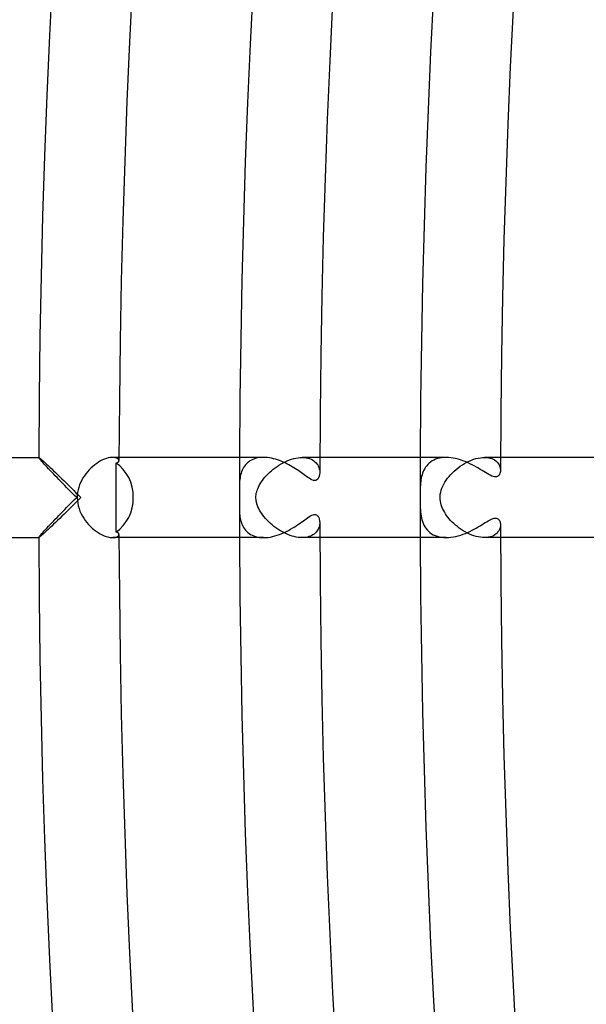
# Model space of a CAD drawing. Header units: millimetres. Extents: x -535 to 535, y -535 to 535.
# Tile 29 of 106: x -491 to -463, y -25 to 24. Entities that reach past the tile are written whole.
import ezdxf

# ---------------------------------------------------------------- set-up
doc = ezdxf.new("R2010")
doc.units = ezdxf.units.MM
doc.layers.add('HIDDEN', color=7, linetype='Continuous')
doc.layers.add('THICK', color=7, linetype='Continuous')

msp = doc.modelspace()

# ---------------------------------------------------------------- linework, layer by layer
at = {"layer": 'HIDDEN'}
for p, q in [((-489.996, 1.998), (-489.996, 1.999)), ((-489.996, 1.999), (-489.995, 1.999)), ((-489.996, 1.997), (-489.996, 1.998)), ((-489.991, 1.985), (-489.996, 1.997)), ((-489.995, 1.999), (-489.995, 2)), ((-489.995, 2), (-489.994, 2)), ((-489.994, 2), (-489.993, 2)), ((-489.976, 1.963), (-489.991, 1.985)), ((-486.537, 1.97), (-486.625, 1.945)), ((-486.454, 1.987), (-486.537, 1.97)), ((-486.376, 1.997), (-486.454, 1.987)), ((-486.304, 2), (-486.376, 1.997)), ((-485.996, 2), (-486.305, 2)), ((-486.233, 1.996), (-486.304, 2)), ((-486.171, 1.986), (-486.233, 1.996)), ((-486.118, 1.969), (-486.171, 1.986)), ((-486.074, 1.948), (-486.118, 1.969)), ((-479.078, 1.975), (-479.165, 1.955)), ((-478.987, 1.989), (-479.078, 1.975)), ((-478.893, 1.997), (-478.987, 1.989)), ((-478.797, 2), (-478.893, 1.997)), ((-477.29, 1.944), (-477.183, 1.968)), ((-477.183, 1.968), (-477.077, 1.986)), ((-477.077, 1.986), (-476.973, 1.996)), ((-476.973, 1.996), (-476.872, 2)), ((-476.872, 2), (-476.773, 1.996)), ((-475.996, 2), (-476.872, 2)), ((-476.773, 1.996), (-476.679, 1.985)), ((-476.679, 1.985), (-476.589, 1.967)), ((-476.589, 1.967), (-476.506, 1.943)), ((-470.039, 1.966), (-470.139, 1.939)), ((-469.933, 1.985), (-470.039, 1.966)), ((-469.823, 1.996), (-469.933, 1.985)), ((-469.708, 2), (-469.823, 1.996)), ((-468.219, 1.939), (-468.108, 1.966)), ((-468.108, 1.966), (-467.999, 1.985)), ((-467.999, 1.985), (-467.893, 1.996)), ((-467.893, 1.996), (-467.792, 2)), ((-466.996, 2), (-467.793, 2)), ((-467.792, 2), (-467.693, 1.996)), ((-467.693, 1.996), (-467.599, 1.984)), ((-467.599, 1.984), (-467.512, 1.966)), ((-467.512, 1.966), (-467.433, 1.94)), ((-489.952, 1.932), (-489.976, 1.963)), ((-489.92, 1.893), (-489.952, 1.932)), ((-489.879, 1.845), (-489.92, 1.893)), ((-489.831, 1.791), (-489.879, 1.845)), ((-489.776, 1.73), (-489.831, 1.791)), ((-489.715, 1.663), (-489.776, 1.73)), ((-489.649, 1.592), (-489.715, 1.663)), ((-489.578, 1.516), (-489.649, 1.592)), ((-489.503, 1.436), (-489.578, 1.516)), ((-487.299, 1.554), (-487.391, 1.471)), ((-487.203, 1.632), (-487.299, 1.554)), ((-487.106, 1.702), (-487.203, 1.632)), ((-487.009, 1.766), (-487.106, 1.702)), ((-486.911, 1.822), (-487.009, 1.766)), ((-486.814, 1.871), (-486.911, 1.822)), ((-486.718, 1.912), (-486.814, 1.871)), ((-486.625, 1.945), (-486.718, 1.912)), ((-486.04, 1.924), (-486.074, 1.948)), ((-486.016, 1.896), (-486.04, 1.924)), ((-486.001, 1.868), (-486.016, 1.896)), ((-485.997, 1.839), (-486.001, 1.868)), ((-479.792, 1.494), (-479.829, 1.427)), ((-479.75, 1.558), (-479.792, 1.494)), ((-479.704, 1.618), (-479.75, 1.558)), ((-479.653, 1.675), (-479.704, 1.618)), ((-479.597, 1.729), (-479.653, 1.675)), ((-479.537, 1.778), (-479.597, 1.729)), ((-479.472, 1.823), (-479.537, 1.778)), ((-479.402, 1.863), (-479.472, 1.823)), ((-479.327, 1.899), (-479.402, 1.863)), ((-479.248, 1.929), (-479.327, 1.899)), ((-479.165, 1.955), (-479.248, 1.929)), ((-478.314, 1.411), (-478.222, 1.482)), ((-478.222, 1.482), (-478.126, 1.551)), ((-478.126, 1.551), (-478.028, 1.616)), ((-478.028, 1.616), (-477.927, 1.677)), ((-477.927, 1.677), (-477.824, 1.734)), ((-477.824, 1.734), (-477.72, 1.786)), ((-477.72, 1.786), (-477.614, 1.834)), ((-477.614, 1.834), (-477.507, 1.876)), ((-477.507, 1.876), (-477.399, 1.913)), ((-477.399, 1.913), (-477.29, 1.944)), ((-476.506, 1.943), (-476.429, 1.912)), ((-476.429, 1.912), (-476.358, 1.875)), ((-476.358, 1.875), (-476.294, 1.834)), ((-476.294, 1.834), (-476.236, 1.787)), ((-476.236, 1.787), (-476.184, 1.736)), ((-476.184, 1.736), (-476.139, 1.682)), ((-476.139, 1.682), (-476.101, 1.624)), ((-476.101, 1.624), (-476.069, 1.564)), ((-476.069, 1.564), (-476.043, 1.501)), ((-476.043, 1.501), (-476.023, 1.437)), ((-470.723, 1.517), (-470.769, 1.444)), ((-470.671, 1.586), (-470.723, 1.517)), ((-470.614, 1.652), (-470.671, 1.586)), ((-470.55, 1.713), (-470.614, 1.652)), ((-470.48, 1.769), (-470.55, 1.713)), ((-470.404, 1.821), (-470.48, 1.769)), ((-470.322, 1.867), (-470.404, 1.821)), ((-470.234, 1.906), (-470.322, 1.867)), ((-470.139, 1.939), (-470.234, 1.906)), ((-469.206, 1.402), (-469.106, 1.483)), ((-469.106, 1.483), (-469.002, 1.559)), ((-469.002, 1.559), (-468.894, 1.631)), ((-468.894, 1.631), (-468.785, 1.698)), ((-468.785, 1.698), (-468.673, 1.759)), ((-468.673, 1.759), (-468.56, 1.814)), ((-468.56, 1.814), (-468.446, 1.862)), ((-468.446, 1.862), (-468.332, 1.904)), ((-468.332, 1.904), (-468.219, 1.939)), ((-467.433, 1.94), (-467.36, 1.909)), ((-467.36, 1.909), (-467.294, 1.873)), ((-467.294, 1.873), (-467.234, 1.832)), ((-467.234, 1.832), (-467.182, 1.786)), ((-467.182, 1.786), (-467.137, 1.738)), ((-467.137, 1.738), (-467.099, 1.686)), ((-467.099, 1.686), (-467.067, 1.633)), ((-467.067, 1.633), (-467.041, 1.577)), ((-467.041, 1.577), (-467.022, 1.522)), ((-467.022, 1.522), (-467.008, 1.466)), ((-489.424, 1.353), (-489.503, 1.436)), ((-489.342, 1.266), (-489.424, 1.353)), ((-489.257, 1.177), (-489.342, 1.266)), ((-489.169, 1.086), (-489.257, 1.177)), ((-489.079, 0.992), (-489.169, 1.086)), ((-488.987, 0.897), (-489.079, 0.992)), ((-487.722, 1.085), (-487.791, 0.976)), ((-487.646, 1.188), (-487.722, 1.085)), ((-487.566, 1.288), (-487.646, 1.188)), ((-487.481, 1.382), (-487.566, 1.288)), ((-487.391, 1.471), (-487.481, 1.382)), ((-479.955, 1.055), (-479.969, 0.976)), ((-479.938, 1.133), (-479.955, 1.055)), ((-479.917, 1.21), (-479.938, 1.133)), ((-479.892, 1.285), (-479.917, 1.21)), ((-479.862, 1.358), (-479.892, 1.285)), ((-479.829, 1.427), (-479.862, 1.358)), ((-478.793, 0.932), (-478.725, 1.015)), ((-478.725, 1.015), (-478.651, 1.098)), ((-478.651, 1.098), (-478.572, 1.18)), ((-478.572, 1.18), (-478.49, 1.259)), ((-478.49, 1.259), (-478.404, 1.336)), ((-478.404, 1.336), (-478.314, 1.411)), ((-476.023, 1.437), (-476.009, 1.372)), ((-476.009, 1.372), (-476.001, 1.309)), ((-476.001, 1.309), (-475.998, 1.246)), ((-470.923, 1.046), (-470.941, 0.963)), ((-470.901, 1.129), (-470.923, 1.046)), ((-470.875, 1.21), (-470.901, 1.129)), ((-470.845, 1.29), (-470.875, 1.21)), ((-470.81, 1.368), (-470.845, 1.29)), ((-470.769, 1.444), (-470.81, 1.368)), ((-469.631, 0.96), (-469.557, 1.053)), ((-469.557, 1.053), (-469.477, 1.143)), ((-469.477, 1.143), (-469.392, 1.232)), ((-469.392, 1.232), (-469.301, 1.319)), ((-469.301, 1.319), (-469.206, 1.402)), ((-467.008, 1.466), (-467, 1.412)), ((-467, 1.412), (-466.998, 1.358)), ((-488.893, 0.801), (-488.987, 0.897)), ((-488.798, 0.704), (-488.893, 0.801)), ((-488.701, 0.605), (-488.798, 0.704)), ((-488.603, 0.505), (-488.701, 0.605)), ((-488.504, 0.405), (-488.603, 0.505)), ((-488.002, 0.506), (-488.034, 0.381)), ((-487.96, 0.629), (-488.002, 0.506)), ((-487.911, 0.748), (-487.96, 0.629)), ((-487.855, 0.864), (-487.911, 0.748)), ((-487.791, 0.976), (-487.855, 0.864)), ((-479.999, 0.572), (-480, 0.492)), ((-480, 0.492), (-480, 0.43)), ((-479.997, 0.653), (-479.999, 0.572)), ((-479.994, 0.734), (-479.997, 0.653)), ((-479.988, 0.815), (-479.994, 0.734)), ((-479.98, 0.896), (-479.988, 0.815)), ((-479.969, 0.976), (-479.98, 0.896)), ((-479.089, 0.436), (-479.054, 0.516)), ((-479.054, 0.516), (-479.014, 0.598)), ((-479.014, 0.598), (-478.967, 0.681)), ((-478.967, 0.681), (-478.914, 0.765)), ((-478.914, 0.765), (-478.857, 0.848)), ((-478.857, 0.848), (-478.793, 0.932)), ((-470.99, 0.526), (-470.993, 0.435)), ((-470.984, 0.616), (-470.99, 0.526)), ((-470.977, 0.705), (-470.984, 0.616)), ((-470.968, 0.793), (-470.977, 0.705)), ((-470.956, 0.879), (-470.968, 0.793)), ((-470.941, 0.963), (-470.956, 0.879)), ((-469.913, 0.469), (-469.87, 0.571)), ((-469.87, 0.571), (-469.819, 0.672)), ((-469.819, 0.672), (-469.762, 0.77)), ((-469.762, 0.77), (-469.7, 0.866)), ((-469.7, 0.866), (-469.631, 0.96)), ((-488.405, 0.304), (-488.504, 0.405)), ((-488.304, 0.203), (-488.405, 0.304)), ((-488.204, 0.101), (-488.304, 0.203)), ((-488.102, 0), (-488.204, 0.101)), ((-488.072, 0.128), (-488.077, 0)), ((-488.058, 0.255), (-488.072, 0.128)), ((-488.034, 0.381), (-488.058, 0.255)), ((-480, 0.43), (-479.999, 0.37)), ((-479.999, 0.37), (-479.999, 0.314)), ((-479.999, 0.314), (-479.998, 0.261)), ((-479.998, 0.261), (-479.997, 0.211)), ((-479.997, 0.211), (-479.997, 0.164)), ((-479.997, 0.164), (-479.996, 0.119)), ((-479.996, 0.119), (-479.996, 0.078)), ((-479.996, 0.078), (-479.996, 0.039)), ((-479.996, 0.039), (-479.995, 0)), ((-479.995, 0), (-479.996, -0.051)), ((-479.177, 0), (-479.175, 0.07)), ((-479.175, 0.07), (-479.168, 0.141)), ((-479.168, 0.141), (-479.156, 0.212)), ((-479.156, 0.212), (-479.139, 0.285)), ((-479.139, 0.285), (-479.117, 0.359)), ((-479.117, 0.359), (-479.089, 0.436)), ((-470.998, 0.166), (-470.999, 0.082)), ((-470.999, 0.082), (-470.999, 0)), ((-470.997, 0.253), (-470.998, 0.166)), ((-470.996, 0.343), (-470.997, 0.253)), ((-470.993, 0.435), (-470.996, 0.343)), ((-470.005, 0), (-470.002, 0.084)), ((-470.001, -0.094), (-470.005, 0)), ((-470.002, 0.084), (-469.992, 0.172)), ((-469.992, 0.172), (-469.975, 0.266)), ((-469.975, 0.266), (-469.949, 0.366)), ((-469.949, 0.366), (-469.913, 0.469)), ((-488.603, -0.505), (-488.504, -0.405)), ((-488.504, -0.405), (-488.405, -0.304)), ((-488.405, -0.304), (-488.304, -0.203)), ((-488.304, -0.203), (-488.204, -0.101)), ((-488.204, -0.101), (-488.102, 0)), ((-488.077, 0), (-488.071, -0.14)), ((-488.071, -0.14), (-488.054, -0.281)), ((-488.054, -0.281), (-488.025, -0.419)), ((-488.025, -0.419), (-487.987, -0.553)), ((-479.999, -0.398), (-480, -0.445)), ((-480, -0.445), (-480, -0.492)), ((-479.998, -0.302), (-479.999, -0.35)), ((-479.999, -0.35), (-479.999, -0.398)), ((-479.997, -0.202), (-479.998, -0.252)), ((-479.998, -0.252), (-479.998, -0.302)), ((-479.996, -0.152), (-479.997, -0.202)), ((-479.996, -0.051), (-479.996, -0.101)), ((-479.996, -0.101), (-479.996, -0.152)), ((-479.17, -0.125), (-479.177, 0)), ((-479.148, -0.248), (-479.17, -0.125)), ((-479.116, -0.361), (-479.148, -0.248)), ((-479.077, -0.464), (-479.116, -0.361)), ((-479.036, -0.554), (-479.077, -0.464)), ((-470.999, 0), (-470.999, -0.069)), ((-470.999, -0.069), (-470.998, -0.14)), ((-470.998, -0.14), (-470.998, -0.218)), ((-470.998, -0.218), (-470.997, -0.304)), ((-470.997, -0.304), (-470.995, -0.398)), ((-470.995, -0.398), (-470.991, -0.5)), ((-469.99, -0.187), (-470.001, -0.094)), ((-469.972, -0.28), (-469.99, -0.187)), ((-469.947, -0.37), (-469.972, -0.28)), ((-469.917, -0.46), (-469.947, -0.37)), ((-469.881, -0.547), (-469.917, -0.46)), ((-489.079, -0.992), (-488.987, -0.897)), ((-488.987, -0.897), (-488.893, -0.801)), ((-488.893, -0.801), (-488.798, -0.704)), ((-488.798, -0.704), (-488.701, -0.605)), ((-488.701, -0.605), (-488.603, -0.505)), ((-487.987, -0.553), (-487.94, -0.682)), ((-487.94, -0.682), (-487.884, -0.806)), ((-487.884, -0.806), (-487.822, -0.925)), ((-487.822, -0.925), (-487.753, -1.038)), ((-480, -0.492), (-479.999, -0.571)), ((-479.999, -0.571), (-479.997, -0.651)), ((-479.997, -0.651), (-479.994, -0.73)), ((-479.994, -0.73), (-479.989, -0.81)), ((-479.989, -0.81), (-479.981, -0.89)), ((-479.981, -0.89), (-479.97, -0.969)), ((-479.97, -0.969), (-479.957, -1.048)), ((-478.993, -0.636), (-479.036, -0.554)), ((-478.944, -0.719), (-478.993, -0.636)), ((-478.889, -0.802), (-478.944, -0.719)), ((-478.829, -0.885), (-478.889, -0.802)), ((-478.765, -0.968), (-478.829, -0.885)), ((-478.695, -1.05), (-478.765, -0.968)), ((-470.991, -0.5), (-470.985, -0.604)), ((-470.985, -0.604), (-470.977, -0.706)), ((-470.977, -0.706), (-470.966, -0.808)), ((-470.966, -0.808), (-470.951, -0.907)), ((-470.951, -0.907), (-470.932, -1.005)), ((-469.839, -0.634), (-469.881, -0.547)), ((-469.792, -0.72), (-469.839, -0.634)), ((-469.74, -0.806), (-469.792, -0.72)), ((-469.682, -0.891), (-469.74, -0.806)), ((-469.619, -0.976), (-469.682, -0.891)), ((-469.552, -1.059), (-469.619, -0.976)), ((-489.578, -1.516), (-489.503, -1.436)), ((-489.503, -1.436), (-489.424, -1.353)), ((-489.424, -1.353), (-489.342, -1.266)), ((-489.342, -1.266), (-489.257, -1.177)), ((-489.257, -1.177), (-489.169, -1.086)), ((-489.169, -1.086), (-489.079, -0.992)), ((-487.753, -1.038), (-487.678, -1.146)), ((-487.678, -1.146), (-487.597, -1.25)), ((-487.597, -1.25), (-487.511, -1.349)), ((-487.511, -1.349), (-487.421, -1.442)), ((-487.421, -1.442), (-487.327, -1.53)), ((-479.957, -1.048), (-479.94, -1.126)), ((-479.94, -1.126), (-479.919, -1.203)), ((-479.919, -1.203), (-479.894, -1.279)), ((-479.894, -1.279), (-479.865, -1.352)), ((-479.865, -1.352), (-479.831, -1.424)), ((-479.831, -1.424), (-479.793, -1.493)), ((-478.62, -1.131), (-478.695, -1.05)), ((-478.54, -1.211), (-478.62, -1.131)), ((-478.456, -1.29), (-478.54, -1.211)), ((-478.369, -1.366), (-478.456, -1.29)), ((-478.278, -1.439), (-478.369, -1.366)), ((-478.185, -1.51), (-478.278, -1.439)), ((-476.018, -1.416), (-476.033, -1.473)), ((-476.007, -1.359), (-476.018, -1.416)), ((-476, -1.302), (-476.007, -1.359)), ((-475.998, -1.246), (-476, -1.302)), ((-470.932, -1.005), (-470.909, -1.1)), ((-470.909, -1.1), (-470.881, -1.194)), ((-470.881, -1.194), (-470.847, -1.284)), ((-470.847, -1.284), (-470.808, -1.371)), ((-470.808, -1.371), (-470.762, -1.455)), ((-470.762, -1.455), (-470.71, -1.535)), ((-469.479, -1.141), (-469.552, -1.059)), ((-469.402, -1.222), (-469.479, -1.141)), ((-469.321, -1.301), (-469.402, -1.222)), ((-469.235, -1.378), (-469.321, -1.301)), ((-469.144, -1.452), (-469.235, -1.378)), ((-469.05, -1.524), (-469.144, -1.452)), ((-467.001, -1.418), (-467.011, -1.479)), ((-466.998, -1.358), (-467.001, -1.418)), ((-489.991, -1.985), (-489.976, -1.963)), ((-489.976, -1.963), (-489.952, -1.932)), ((-489.952, -1.932), (-489.92, -1.893)), ((-489.92, -1.893), (-489.879, -1.845)), ((-489.879, -1.845), (-489.831, -1.791)), ((-489.831, -1.791), (-489.776, -1.73)), ((-489.776, -1.73), (-489.715, -1.663)), ((-489.715, -1.663), (-489.649, -1.592)), ((-489.649, -1.592), (-489.578, -1.516)), ((-487.327, -1.53), (-487.23, -1.611)), ((-487.23, -1.611), (-487.131, -1.685)), ((-487.131, -1.685), (-487.03, -1.752)), ((-487.03, -1.752), (-486.929, -1.812)), ((-486.929, -1.812), (-486.829, -1.863)), ((-486.829, -1.863), (-486.731, -1.907)), ((-486.731, -1.907), (-486.636, -1.941)), ((-486.636, -1.941), (-486.545, -1.968)), ((-486.118, -1.969), (-486.074, -1.948)), ((-486.074, -1.948), (-486.04, -1.924)), ((-486.04, -1.924), (-486.016, -1.896)), ((-486.016, -1.896), (-486.001, -1.868)), ((-486.001, -1.868), (-485.997, -1.839)), ((-479.793, -1.493), (-479.749, -1.559)), ((-479.749, -1.559), (-479.7, -1.623)), ((-479.7, -1.623), (-479.645, -1.683)), ((-479.645, -1.683), (-479.585, -1.739)), ((-479.585, -1.739), (-479.52, -1.79)), ((-479.52, -1.79), (-479.449, -1.837)), ((-479.449, -1.837), (-479.371, -1.878)), ((-479.371, -1.878), (-479.288, -1.915)), ((-479.288, -1.915), (-479.2, -1.945)), ((-479.2, -1.945), (-479.106, -1.969)), ((-478.089, -1.576), (-478.185, -1.51)), ((-477.99, -1.639), (-478.089, -1.576)), ((-477.89, -1.698), (-477.99, -1.639)), ((-477.788, -1.752), (-477.89, -1.698)), ((-477.685, -1.802), (-477.788, -1.752)), ((-477.582, -1.847), (-477.685, -1.802)), ((-477.477, -1.887), (-477.582, -1.847)), ((-477.373, -1.921), (-477.477, -1.887)), ((-477.268, -1.949), (-477.373, -1.921)), ((-477.166, -1.971), (-477.268, -1.949)), ((-476.533, -1.952), (-476.611, -1.972)), ((-476.461, -1.926), (-476.533, -1.952)), ((-476.395, -1.895), (-476.461, -1.926)), ((-476.334, -1.861), (-476.395, -1.895)), ((-476.278, -1.822), (-476.334, -1.861)), ((-476.228, -1.78), (-476.278, -1.822)), ((-476.183, -1.734), (-476.228, -1.78)), ((-476.143, -1.686), (-476.183, -1.734)), ((-476.108, -1.636), (-476.143, -1.686)), ((-476.078, -1.583), (-476.108, -1.636)), ((-476.053, -1.528), (-476.078, -1.583)), ((-476.033, -1.473), (-476.053, -1.528)), ((-470.71, -1.535), (-470.651, -1.611)), ((-470.651, -1.611), (-470.585, -1.681)), ((-470.585, -1.681), (-470.512, -1.745)), ((-470.512, -1.745), (-470.432, -1.803)), ((-470.432, -1.803), (-470.346, -1.854)), ((-470.346, -1.854), (-470.253, -1.898)), ((-470.253, -1.898), (-470.153, -1.935)), ((-470.153, -1.935), (-470.048, -1.963)), ((-470.048, -1.963), (-469.939, -1.984)), ((-468.952, -1.593), (-469.05, -1.524)), ((-468.852, -1.658), (-468.952, -1.593)), ((-468.749, -1.718), (-468.852, -1.658)), ((-468.644, -1.773), (-468.749, -1.718)), ((-468.538, -1.824), (-468.644, -1.773)), ((-468.429, -1.869), (-468.538, -1.824)), ((-468.321, -1.908), (-468.429, -1.869)), ((-468.212, -1.941), (-468.321, -1.908)), ((-468.104, -1.966), (-468.212, -1.941)), ((-467.426, -1.938), (-467.508, -1.964)), ((-467.35, -1.905), (-467.426, -1.938)), ((-467.282, -1.865), (-467.35, -1.905)), ((-467.221, -1.821), (-467.282, -1.865)), ((-467.167, -1.771), (-467.221, -1.821)), ((-467.121, -1.718), (-467.167, -1.771)), ((-467.083, -1.661), (-467.121, -1.718)), ((-467.051, -1.602), (-467.083, -1.661)), ((-467.027, -1.541), (-467.051, -1.602)), ((-467.011, -1.479), (-467.027, -1.541)), ((-489.996, -1.997), (-489.991, -1.985)), ((-489.996, -1.998), (-489.996, -1.997)), ((-489.996, -1.999), (-489.996, -1.998)), ((-489.995, -1.999), (-489.996, -1.999)), ((-489.995, -2), (-489.995, -1.999)), ((-489.994, -2), (-489.995, -2)), ((-489.993, -2), (-489.994, -2)), ((-486.545, -1.968), (-486.458, -1.986)), ((-486.458, -1.986), (-486.378, -1.997)), ((-486.378, -1.997), (-486.304, -2)), ((-485.996, -2), (-486.305, -2)), ((-486.304, -2), (-486.233, -1.996)), ((-486.233, -1.996), (-486.171, -1.986)), ((-486.171, -1.986), (-486.118, -1.969)), ((-479.106, -1.969), (-479.008, -1.986)), ((-479.008, -1.986), (-478.904, -1.996)), ((-478.904, -1.996), (-478.797, -2)), ((-477.065, -1.987), (-477.166, -1.971)), ((-476.967, -1.997), (-477.065, -1.987)), ((-476.871, -2), (-476.967, -1.997)), ((-475.996, -2), (-476.872, -2)), ((-476.78, -1.997), (-476.871, -2)), ((-476.693, -1.988), (-476.78, -1.997)), ((-476.611, -1.972), (-476.693, -1.988)), ((-469.939, -1.984), (-469.824, -1.996)), ((-469.824, -1.996), (-469.707, -2)), ((-467.998, -1.985), (-468.104, -1.966)), ((-467.894, -1.996), (-467.998, -1.985)), ((-467.793, -2), (-467.894, -1.996)), ((-467.693, -1.996), (-467.793, -2)), ((-466.996, -2), (-467.793, -2)), ((-467.597, -1.984), (-467.693, -1.996)), ((-467.508, -1.964), (-467.597, -1.984))]:
    msp.add_line(p, q, dxfattribs=at)
for radius, start, end in [(480, 179.76127, 179.94129), (471, 179.75668, 180.00002), (471, 180.00002, 180.24332), (480, 180.05871, 180.23873)]:
    msp.add_arc((0, 0), radius, start, end, dxfattribs=at)
at = {"layer": 'THICK'}
for p, q in [((-527, 2), (-489.993, 2)), ((-489.993, 2), (-489.979, 1.994)), ((-489.979, 1.994), (-489.954, 1.977)), ((-489.954, 1.977), (-489.919, 1.948)), ((-478.797, 2), (-485.996, 2)), ((-478.7, 1.997), (-478.797, 2)), ((-478.601, 1.989), (-478.7, 1.997)), ((-478.502, 1.976), (-478.601, 1.989)), ((-478.402, 1.958), (-478.502, 1.976)), ((-469.707, 2), (-475.996, 2)), ((-469.591, 1.996), (-469.708, 2)), ((-469.472, 1.985), (-469.591, 1.996)), ((-469.352, 1.968), (-469.472, 1.985)), ((-469.23, 1.943), (-469.352, 1.968)), ((-460.615, 2), (-466.996, 2)), ((-489.919, 1.948), (-489.873, 1.909)), ((-489.873, 1.909), (-489.818, 1.861)), ((-489.818, 1.861), (-489.755, 1.805)), ((-489.755, 1.805), (-489.685, 1.741)), ((-489.685, 1.741), (-489.608, 1.669)), ((-489.608, 1.669), (-489.526, 1.592)), ((-489.526, 1.592), (-489.439, 1.51)), ((-489.439, 1.51), (-489.348, 1.423)), ((-486.141, 1.432), (-486.14, 1.72)), ((-486.14, 1.72), (-486.113, 1.726)), ((-486.113, 1.726), (-486.088, 1.735)), ((-486.088, 1.735), (-486.067, 1.744)), ((-486.067, 1.744), (-486.048, 1.755)), ((-486.048, 1.755), (-486.032, 1.767)), ((-486.032, 1.767), (-486.02, 1.78)), ((-486.02, 1.78), (-486.01, 1.794)), ((-486.01, 1.794), (-486.002, 1.808)), ((-486.002, 1.808), (-485.998, 1.823)), ((-485.998, 1.823), (-485.997, 1.839)), ((-478.302, 1.936), (-478.402, 1.958)), ((-478.203, 1.909), (-478.302, 1.936)), ((-478.105, 1.879), (-478.203, 1.909)), ((-478.007, 1.845), (-478.105, 1.879)), ((-477.911, 1.808), (-478.007, 1.845)), ((-477.816, 1.767), (-477.911, 1.808)), ((-477.722, 1.725), (-477.816, 1.767)), ((-477.631, 1.68), (-477.722, 1.725)), ((-477.541, 1.632), (-477.631, 1.68)), ((-477.453, 1.584), (-477.541, 1.632)), ((-477.367, 1.534), (-477.453, 1.584)), ((-477.283, 1.482), (-477.367, 1.534)), ((-477.201, 1.43), (-477.283, 1.482)), ((-469.108, 1.912), (-469.23, 1.943)), ((-468.987, 1.876), (-469.108, 1.912)), ((-468.867, 1.835), (-468.987, 1.876)), ((-468.749, 1.789), (-468.867, 1.835)), ((-468.633, 1.739), (-468.749, 1.789)), ((-468.519, 1.686), (-468.633, 1.739)), ((-468.407, 1.631), (-468.519, 1.686)), ((-468.3, 1.574), (-468.407, 1.631)), ((-468.197, 1.516), (-468.3, 1.574)), ((-468.097, 1.458), (-468.197, 1.516)), ((-489.348, 1.423), (-489.253, 1.333)), ((-489.253, 1.333), (-489.155, 1.239)), ((-489.155, 1.239), (-489.054, 1.141)), ((-489.054, 1.141), (-488.949, 1.039)), ((-488.949, 1.039), (-488.841, 0.934)), ((-486.142, 0.857), (-486.141, 1.144)), ((-486.141, 1.144), (-486.141, 1.432)), ((-477.122, 1.378), (-477.201, 1.43)), ((-477.046, 1.326), (-477.122, 1.378)), ((-476.974, 1.275), (-477.046, 1.326)), ((-476.904, 1.226), (-476.974, 1.275)), ((-476.838, 1.178), (-476.904, 1.226)), ((-476.775, 1.132), (-476.838, 1.178)), ((-476.715, 1.088), (-476.775, 1.132)), ((-476.658, 1.047), (-476.715, 1.088)), ((-476.599, 1.005), (-476.658, 1.047)), ((-476.532, 0.96), (-476.599, 1.005)), ((-476.026, 1.056), (-476.058, 0.978)), ((-476.006, 1.146), (-476.026, 1.056)), ((-475.998, 1.246), (-476.006, 1.146)), ((-468.002, 1.401), (-468.097, 1.458)), ((-467.911, 1.345), (-468.002, 1.401)), ((-467.825, 1.292), (-467.911, 1.345)), ((-467.742, 1.241), (-467.825, 1.292)), ((-467.661, 1.192), (-467.742, 1.241)), ((-467.583, 1.146), (-467.661, 1.192)), ((-467.507, 1.106), (-467.583, 1.146)), ((-467.434, 1.072), (-467.507, 1.106)), ((-467.366, 1.047), (-467.434, 1.072)), ((-467.301, 1.031), (-467.366, 1.047)), ((-467.242, 1.027), (-467.301, 1.031)), ((-467.188, 1.034), (-467.242, 1.027)), ((-467.141, 1.053), (-467.188, 1.034)), ((-467.1, 1.081), (-467.141, 1.053)), ((-467.068, 1.117), (-467.1, 1.081)), ((-467.042, 1.16), (-467.068, 1.117)), ((-467.023, 1.205), (-467.042, 1.16)), ((-467.009, 1.253), (-467.023, 1.205)), ((-467.001, 1.304), (-467.009, 1.253)), ((-466.998, 1.358), (-467.001, 1.304)), ((-488.841, 0.934), (-488.73, 0.825)), ((-488.73, 0.825), (-488.616, 0.713)), ((-488.616, 0.713), (-488.499, 0.598)), ((-488.499, 0.598), (-488.38, 0.48)), ((-486.142, 0.571), (-486.142, 0.857)), ((-486.142, 0.285), (-486.142, 0.571)), ((-476.459, 0.916), (-476.532, 0.96)), ((-476.386, 0.879), (-476.459, 0.916)), ((-476.315, 0.854), (-476.386, 0.879)), ((-476.251, 0.845), (-476.315, 0.854)), ((-476.193, 0.853), (-476.251, 0.845)), ((-476.143, 0.877), (-476.193, 0.853)), ((-476.098, 0.918), (-476.143, 0.877)), ((-476.058, 0.978), (-476.098, 0.918)), ((-488.38, 0.48), (-488.26, 0.361)), ((-488.26, 0.361), (-488.139, 0.241)), ((-488.139, 0.241), (-488.018, 0.121)), ((-488.018, 0.121), (-487.898, 0)), ((-487.898, 0), (-488.018, -0.121)), ((-486.142, 0), (-486.142, 0.285)), ((-488.38, -0.48), (-488.499, -0.598)), ((-488.26, -0.361), (-488.38, -0.48)), ((-488.139, -0.241), (-488.26, -0.361)), ((-488.018, -0.121), (-488.139, -0.241)), ((-486.142, -0.285), (-486.142, 0)), ((-486.142, -0.571), (-486.142, -0.285)), ((-488.841, -0.934), (-488.949, -1.039)), ((-488.73, -0.825), (-488.841, -0.934)), ((-488.616, -0.713), (-488.73, -0.825)), ((-488.499, -0.598), (-488.616, -0.713)), ((-486.142, -0.857), (-486.142, -0.571)), ((-486.141, -1.144), (-486.142, -0.857)), ((-476.602, -1.007), (-476.533, -0.961)), ((-476.533, -0.961), (-476.464, -0.919)), ((-476.464, -0.919), (-476.396, -0.884)), ((-476.396, -0.884), (-476.332, -0.859)), ((-476.332, -0.859), (-476.272, -0.846)), ((-476.272, -0.846), (-476.216, -0.848)), ((-476.216, -0.848), (-476.167, -0.863)), ((-476.167, -0.863), (-476.122, -0.892)), ((-476.122, -0.892), (-476.083, -0.937)), ((-476.083, -0.937), (-476.048, -0.997)), ((-489.348, -1.423), (-489.439, -1.51)), ((-489.253, -1.333), (-489.348, -1.423)), ((-489.155, -1.239), (-489.253, -1.333)), ((-489.054, -1.141), (-489.155, -1.239)), ((-488.949, -1.039), (-489.054, -1.141)), ((-486.141, -1.432), (-486.141, -1.144)), ((-486.14, -1.72), (-486.141, -1.432)), ((-477.345, -1.52), (-477.246, -1.459)), ((-477.246, -1.459), (-477.151, -1.397)), ((-477.151, -1.397), (-477.06, -1.335)), ((-477.06, -1.335), (-476.973, -1.275)), ((-476.973, -1.275), (-476.891, -1.216)), ((-476.891, -1.216), (-476.813, -1.159)), ((-476.813, -1.159), (-476.74, -1.106)), ((-476.74, -1.106), (-476.671, -1.056)), ((-476.671, -1.056), (-476.602, -1.007)), ((-476.048, -0.997), (-476.021, -1.071)), ((-476.021, -1.071), (-476.004, -1.155)), ((-476.004, -1.155), (-475.998, -1.246)), ((-468.205, -1.521), (-468.107, -1.464)), ((-468.107, -1.464), (-468.014, -1.408)), ((-468.014, -1.408), (-467.925, -1.354)), ((-467.925, -1.354), (-467.84, -1.301)), ((-467.84, -1.301), (-467.76, -1.252)), ((-467.76, -1.252), (-467.684, -1.205)), ((-467.684, -1.205), (-467.612, -1.163)), ((-467.612, -1.163), (-467.545, -1.126)), ((-467.545, -1.126), (-467.48, -1.093)), ((-467.48, -1.093), (-467.418, -1.066)), ((-467.418, -1.066), (-467.359, -1.045)), ((-467.359, -1.045), (-467.304, -1.032)), ((-467.304, -1.032), (-467.253, -1.027)), ((-467.253, -1.027), (-467.207, -1.03)), ((-467.207, -1.03), (-467.165, -1.041)), ((-467.165, -1.041), (-467.129, -1.059)), ((-467.129, -1.059), (-467.097, -1.084)), ((-467.097, -1.084), (-467.07, -1.114)), ((-467.07, -1.114), (-467.048, -1.148)), ((-467.048, -1.148), (-467.03, -1.185)), ((-467.03, -1.185), (-467.016, -1.225)), ((-467.016, -1.225), (-467.006, -1.267)), ((-467.006, -1.267), (-467, -1.312)), ((-467, -1.312), (-466.998, -1.358)), ((-489.919, -1.948), (-489.954, -1.977)), ((-489.873, -1.909), (-489.919, -1.948)), ((-489.818, -1.861), (-489.873, -1.909)), ((-489.755, -1.805), (-489.818, -1.861)), ((-489.685, -1.741), (-489.755, -1.805)), ((-489.608, -1.669), (-489.685, -1.741)), ((-489.526, -1.592), (-489.608, -1.669)), ((-489.439, -1.51), (-489.526, -1.592)), ((-486.113, -1.726), (-486.14, -1.72)), ((-486.088, -1.734), (-486.113, -1.726)), ((-486.067, -1.744), (-486.088, -1.734)), ((-486.048, -1.755), (-486.067, -1.744)), ((-486.032, -1.767), (-486.048, -1.755)), ((-486.02, -1.78), (-486.032, -1.767)), ((-486.01, -1.794), (-486.02, -1.78)), ((-486.002, -1.808), (-486.01, -1.794)), ((-485.998, -1.823), (-486.002, -1.808)), ((-485.997, -1.839), (-485.998, -1.823)), ((-478.458, -1.969), (-478.343, -1.945)), ((-478.343, -1.945), (-478.227, -1.916)), ((-478.227, -1.916), (-478.112, -1.881)), ((-478.112, -1.881), (-477.997, -1.841)), ((-477.997, -1.841), (-477.883, -1.796)), ((-477.883, -1.796), (-477.771, -1.747)), ((-477.771, -1.747), (-477.661, -1.695)), ((-477.661, -1.695), (-477.553, -1.639)), ((-477.553, -1.639), (-477.447, -1.581)), ((-477.447, -1.581), (-477.345, -1.52)), ((-469.341, -1.966), (-469.219, -1.941)), ((-469.219, -1.941), (-469.098, -1.909)), ((-469.098, -1.909), (-468.978, -1.873)), ((-468.978, -1.873), (-468.86, -1.832)), ((-468.86, -1.832), (-468.744, -1.787)), ((-468.744, -1.787), (-468.63, -1.738)), ((-468.63, -1.738), (-468.519, -1.687)), ((-468.519, -1.687), (-468.411, -1.633)), ((-468.411, -1.633), (-468.306, -1.577)), ((-468.306, -1.577), (-468.205, -1.521)), ((-527, -2), (-489.993, -2)), ((-489.979, -1.994), (-489.993, -2)), ((-489.954, -1.977), (-489.979, -1.994)), ((-478.797, -2), (-485.996, -2)), ((-478.797, -2), (-478.687, -1.997)), ((-478.687, -1.997), (-478.574, -1.986)), ((-478.574, -1.986), (-478.458, -1.969)), ((-469.707, -2), (-475.996, -2)), ((-469.707, -2), (-469.586, -1.996)), ((-469.586, -1.996), (-469.464, -1.984)), ((-469.464, -1.984), (-469.341, -1.966)), ((-460.615, -2), (-466.996, -2))]:
    msp.add_line(p, q, dxfattribs=at)
for radius, start, end in [(490, 135.23357, 179.76642), (486, 135.21678, 179.78327), (480, 135.23872, 179.76127), (476, 135.15003, 179.85002), (471, 135.24331, 179.75668), (467, 135.16665, 179.83335), (476, 180.14998, 224.84997), (467, 180.16665, 224.83335), (486, 180.21673, 224.78322), (490, 180.23358, 224.76643), (480, 180.23873, 224.76128), (471, 180.24332, 224.75669)]:
    msp.add_arc((0, 0), radius, start, end, dxfattribs=at)
for start_param, end_param in [(-1.570796, -0.535501), (-2.606091, -1.570796)]:
    msp.add_ellipse((-487.033, 0), major_axis=(0, 2), ratio=0.875421, start_param=start_param, end_param=end_param, dxfattribs=at)

doc.saveas('drawing.dxf')
